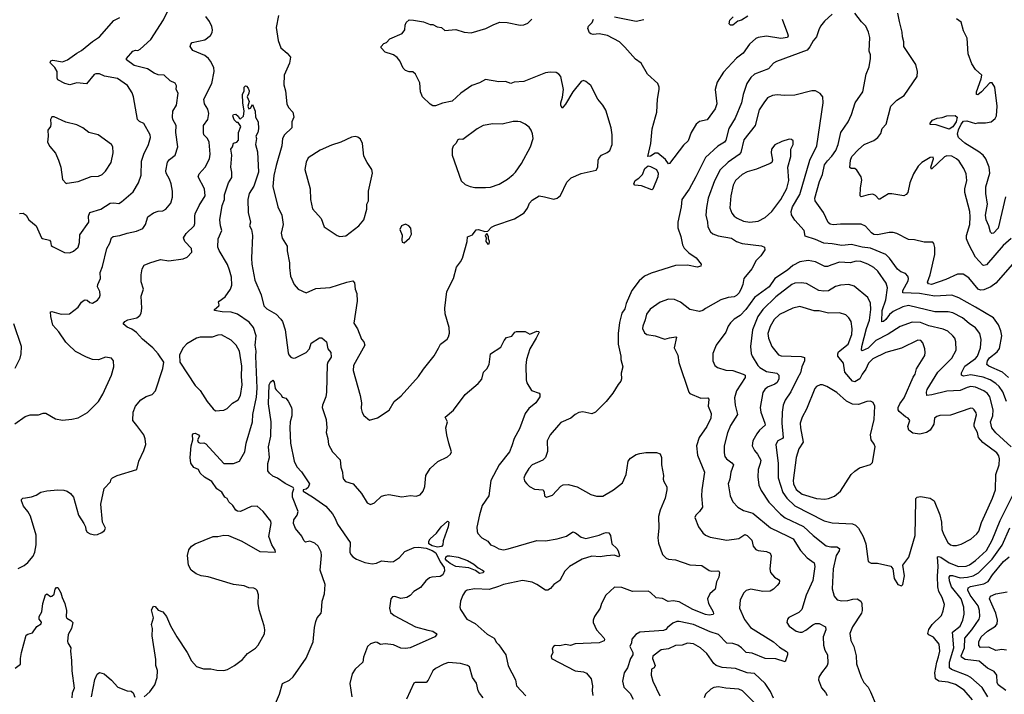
# Model space of a CAD drawing. Extents: x 1995161 to 2088924, y 769148 to 906007.
# Tile 256 of 256: x 2016457 to 2024695, y 878055 to 883700. Entities that reach past the tile are written whole.
import ezdxf

# ---------------------------------------------------------------- set-up
doc = ezdxf.new("R2010")
doc.units = 0

msp = doc.modelspace()

# ---------------------------------------------------------------- linework, layer by layer
at = {"layer": '0CON20XD'}
for points in [[(2016415, 880318.8), (2016501.7, 880378.3), (2016545, 880393.8), (2016615, 880393.3), (2016653.9, 880406.1), (2016675, 880406.2), (2016755, 880361.2), (2016815, 880348), (2016893.6, 880356.4), (2016945, 880368.8), (2017025, 880412), (2017115, 880504.2), (2017153.1, 880565), (2017225.6, 880725), (2017244.2, 880795), (2017240.8, 880845), (2017225, 880868.8), (2017175, 880875.8), (2017115.7, 880854.3), (2017065, 880855.7), (2017016.7, 880875), (2016925, 880923.8), (2016862.4, 880982.4), (2016842.5, 881002.5), (2016785, 881088.6), (2016734, 881145), (2016716.2, 881215), (2016713.3, 881255), (2016725, 881258.8), (2016805, 881235.7), (2016872.5, 881237.5), (2016945.4, 881294.6), (2016975, 881336), (2016995, 881352), (2017005, 881356), (2017021.7, 881351.7), (2017045, 881334), (2017065, 881328.8), (2017107.6, 881352.4), (2017125.5, 881374.5), (2017130.6, 881395), (2017127.1, 881425), (2017108.9, 881465), (2017111.5, 881485), (2017132.9, 881535), (2017130, 881585), (2017150.8, 881635), (2017187.1, 881785), (2017210.7, 881829.3), (2017225.6, 881874.4), (2017237.5, 881885), (2017295, 881893.3), (2017355.5, 881914.5), (2017435, 881930.6), (2017487.9, 881952.1), (2017510.8, 881985), (2017529.2, 882050.8), (2017577, 882083), (2017615, 882096.2), (2017655, 882100), (2017680, 882115), (2017721.2, 882165), (2017736, 882215), (2017735.8, 882265), (2017723.3, 882325), (2017710.6, 882365), (2017682.2, 882415), (2017678.5, 882435), (2017693.6, 882506.4), (2017711.3, 882528.7), (2017758.6, 882565), (2017780, 882635), (2017762.2, 882755), (2017765.6, 882815), (2017738.6, 882865), (2017734.4, 882885), (2017739.2, 882935), (2017769.1, 882985), (2017781.4, 883085), (2017765.7, 883115), (2017770, 883145), (2017757.9, 883167.9), (2017715, 883188), (2017664.3, 883234.3), (2017615, 883237.5), (2017582.9, 883252.9), (2017525, 883288.1), (2017414, 883315), (2017351.2, 883365), (2017349.2, 883375), (2017404.2, 883435.8), (2017425, 883443.3), (2017445, 883441.2), (2017465, 883452), (2017555, 883534), (2017660.9, 883699.1), (2017700.8, 883785)], [(2024075, 881563.8), (2024114, 881735), (2024113, 881793), (2024106.4, 881826.4), (2024097, 881837), (2024025, 881838.8), (2023945, 881858), (2023895, 881859.2), (2023795, 881910), (2023765, 881917.9), (2023732.2, 881917.8), (2023635, 881898.9), (2023605, 881902.5), (2023585, 881915.7), (2023535, 881971.4), (2023497.4, 881987.4), (2023325, 881989.5), (2023263.2, 881983.2), (2023239.1, 881989.1), (2023222.9, 882002.9), (2023182.9, 882085), (2023113.4, 882183.4), (2023109.2, 882205), (2023150, 882345), (2023175.3, 882405), (2023191.3, 882485), (2023215, 882517.3), (2023253.3, 882556.7), (2023286.2, 882605), (2023306.5, 882655), (2023326.7, 882755), (2023388.6, 882845), (2023415.7, 882905), (2023446.6, 883003.4), (2023512, 883095), (2023540.6, 883245), (2023564.4, 883305), (2023576.5, 883375), (2023575.5, 883405.5), (2023564.3, 883435), (2023570.3, 883550.3), (2023560, 883595), (2023537.5, 883645), (2023500.6, 883680.6), (2023445.5, 883755.5)], [(2024752.3, 881867.7), (2024685, 881810.9), (2024545, 881649.5), (2024525, 881641.5), (2024515, 881645.5), (2024455, 881711.5), (2024397.6, 881817.6), (2024380, 881865), (2024378.4, 881895), (2024408.2, 881985), (2024410.7, 882050.7), (2024408.2, 882095), (2024364.5, 882255), (2024365.5, 882285), (2024382.2, 882355), (2024375, 882410), (2024355.3, 882455.3), (2024316.9, 882515), (2024295, 882535.6), (2024255, 882556.7), (2024215, 882560.5), (2024195, 882551.8), (2024085, 882448.8), (2024080.6, 882465), (2024101.9, 882535), (2024099.1, 882549.1), (2024075, 882547.1), (2024005.7, 882504.3), (2023975, 882473.8), (2023935, 882411.2), (2023903.5, 882335), (2023887.5, 882255), (2023875, 882237.8), (2023855, 882225.6), (2023755, 882243.3), (2023727, 882243), (2023655, 882196.7), (2023645, 882196.7), (2023617.8, 882227.8), (2023595, 882239.2), (2023555, 882234.3), (2023496.7, 882216.7), (2023490, 882225), (2023492.7, 882292.7), (2023504.1, 882355.9), (2023498.8, 882385), (2023461.7, 882441.7), (2023445, 882453.3), (2023413.8, 882453.8), (2023404.1, 882464.1), (2023409.2, 882525), (2023419.4, 882555), (2023475, 882614.3), (2023523.8, 882655), (2023605, 882688.6), (2023638, 882715), (2023661.7, 882748.3), (2023672.2, 882787.8), (2023707.5, 882825), (2023745.8, 882975), (2023795, 883027.5), (2023856.2, 883065), (2023965.8, 883225), (2023968, 883265), (2023953.8, 883325), (2023855.9, 883475.9), (2023855.8, 883515), (2023844.2, 883555), (2023842, 883595), (2023817.1, 883685), (2023805.6, 883755)], [(2016455, 882076.7), (2016485, 882081.2), (2016510, 882065), (2016533.3, 882025), (2016594.1, 881974.1), (2016638.8, 881875), (2016647.7, 881867.7), (2016705, 881856), (2016714.2, 881845), (2016721.4, 881811.4), (2016730.8, 881800.8), (2016832.7, 881752.7), (2016875, 881747.5), (2016907.6, 881762.4), (2016945.8, 881795), (2016957.1, 881835), (2016959.7, 881900.3), (2017034.2, 882005), (2017033.1, 882055), (2017044, 882085), (2017135, 882112.9), (2017215, 882165.7), (2017245, 882168.1), (2017285, 882161.4), (2017309.2, 882175), (2017405, 882259.2), (2017450, 882335), (2017472.6, 882397.4), (2017475.5, 882515), (2017495.4, 882574.6), (2017535.5, 882654.5), (2017551.9, 882715), (2017549.4, 882735), (2017495, 882832), (2017459.1, 882849.1), (2017442.5, 882865), (2017408.5, 883055), (2017397.2, 883087.2), (2017358.9, 883148.9), (2017275, 883207.8), (2017165, 883228.1), (2017125.4, 883245.4), (2017095, 883246.5), (2017079.4, 883240.6), (2017015, 883164), (2016935, 883170), (2016875, 883155.4), (2016834.8, 883164.8), (2016775.8, 883195), (2016770.3, 883210.3), (2016770, 883265), (2016749.6, 883299.6), (2016714, 883335), (2016711.2, 883345), (2016716.7, 883355), (2016735, 883362), (2016814.1, 883345.9), (2016856.2, 883363.8), (2016935, 883420.8), (2016975, 883442.5), (2017065, 883517.5), (2017125, 883555.6), (2017245, 883692.5), (2017295, 883717.5)], [(2017494.2, 880225), (2017438.1, 880305), (2017402.2, 880345), (2017405, 880416.7), (2017426.9, 880465), (2017470.7, 880519.3), (2017513.7, 880546.3), (2017565.4, 880564.6), (2017594.3, 880595), (2017655, 880780), (2017663, 880833), (2017616.7, 880905), (2017570, 880955), (2017485, 881026.5), (2017433.3, 881083.3), (2017395, 881110), (2017356.4, 881126.4), (2017323.8, 881155), (2017337.5, 881175), (2017360.9, 881189.1), (2017435.7, 881205), (2017461.9, 881225), (2017473.3, 881245), (2017479.4, 881285), (2017474.2, 881385), (2017492.5, 881445), (2017474, 881505), (2017474, 881565), (2017482, 881615), (2017497.5, 881645), (2017545, 881666), (2017635, 881692), (2017705, 881682.9), (2017825, 881698.8), (2017858.3, 881711.7), (2017896.7, 881755), (2017894, 881785), (2017837.5, 881845), (2017827.5, 881875), (2017848.9, 881911.1), (2017916.9, 881975), (2017923.3, 881995), (2017920.9, 882055), (2017925.5, 882075), (2017958.6, 882145), (2018007.8, 882225), (2018003.1, 882285), (2017949.4, 882385), (2017959.2, 882410.8), (2018009.4, 882465), (2018044.5, 882535.5), (2018050, 882575), (2018042.5, 882675), (2018029.2, 882705), (2017998.6, 882735), (2017993.4, 882756.6), (2017995.7, 882815), (2018031.9, 882865), (2018039.5, 882915), (2018031.9, 882951.9), (2018004.4, 882995), (2017998.5, 883035), (2018065.2, 883164.8), (2018083.4, 883265), (2018079.9, 883299.9), (2018053.7, 883353.7), (2018035.7, 883375.7), (2018005, 883399.6), (2017905, 883443.1), (2017882.9, 883475), (2017888, 883495), (2017900, 883510), (2018005, 883531.1), (2018052.2, 883567.8), (2018068.3, 883591.7), (2018071.1, 883615), (2018063.7, 883643.7), (2018044.3, 883685), (2018014, 883725)], [(2018622, 883735), (2018602, 883635), (2018620, 883525), (2018642.5, 883465), (2018695, 883418.8), (2018723.3, 883385), (2018713.8, 883335), (2018670, 883235), (2018666.9, 883155), (2018680.6, 883105), (2018691.2, 882995), (2018706, 882965), (2018742, 882925), (2018750.8, 882885), (2018732.5, 882845), (2018732.5, 882795), (2018673.1, 882735), (2018657.1, 882705), (2018650.6, 882645), (2018601.7, 882478.3), (2018584.5, 882395), (2018575, 882302.5), (2018617.5, 882135), (2018649.4, 882065), (2018660, 881985), (2018644, 881914), (2018652.3, 881872.3), (2018693.8, 881805), (2018695.8, 881765), (2018715.7, 881665), (2018714.4, 881625), (2018723.3, 881555), (2018753.6, 881483.6), (2018785.6, 881445.6), (2018855, 881414.3), (2018935, 881449.4), (2019055, 881458.9), (2019195, 881504), (2019245, 881513.3), (2019257.1, 881497.1), (2019264.3, 881445), (2019277.4, 881407.4), (2019281.2, 881345), (2019251.4, 881161.4), (2019282.9, 881112.9), (2019316, 881026), (2019336, 881005), (2019344, 880975), (2019251.2, 880805), (2019246.2, 880765), (2019304.4, 880555), (2019315.7, 880495), (2019313.1, 880445), (2019322.2, 880412.2), (2019335, 880388.8), (2019385, 880350), (2019450.7, 880369.3), (2019547, 880433), (2019590, 880505), (2019648.3, 880551.7), (2019795, 880713.3), (2019836.2, 880775), (2019925, 880886), (2019959.7, 880950.3), (2019976.7, 880985), (2020033.9, 881026.1), (2020046, 881045), (2020052.3, 881077.7), (2020049.4, 881125), (2020017.2, 881237.2), (2020012.7, 881285), (2020029.4, 881425), (2020087.9, 881535), (2020110.5, 881629.5), (2020145, 881673.3), (2020160.8, 881705), (2020200, 881845), (2020205, 881882.5), (2020245, 881900), (2020275, 881942.5), (2020295, 881943.3), (2020348.3, 881928.3), (2020375, 881930), (2020405.9, 881964.1), (2020432.3, 881977.7), (2020597.7, 882032.3), (2020677.1, 882082.9), (2020705, 882122.5), (2020723.3, 882165), (2020745, 882190), (2020803, 882227), (2020848.6, 882218.6), (2020925, 882198.8), (2020955, 882206.2), (2020982.3, 882227.7), (2021035, 882340), (2021072.4, 882377.6), (2021155, 882413.1), (2021279.1, 882440.9), (2021293.8, 882465), (2021297.5, 882525), (2021305, 882542.5), (2021325, 882566), (2021372.7, 882587.3), (2021393.8, 882605), (2021414, 882655), (2021414.3, 882735), (2021407.1, 882795), (2021362.3, 882942.3), (2021336.2, 882985), (2021294, 883035), (2021235, 883150), (2021195, 883183.3), (2021175, 883190), (2021155, 883183.3), (2021086, 883095), (2021025, 882993.3), (2020995, 882960), (2020983.6, 882983.6), (2020983.6, 883003.6), (2020997.7, 883052.3), (2021006, 883115), (2020984.3, 883224.3), (2020968.8, 883245), (2020945, 883258.1), (2020895, 883260.4), (2020855, 883254.6), (2020675, 883181.1), (2020595, 883178.1), (2020565, 883166.7), (2020522.1, 883182.1), (2020465, 883180.8), (2020355, 883198.9), (2020305, 883172.2), (2020240.5, 883149.5), (2020148.8, 883085), (2020075, 883016.7), (2019995, 883000), (2019935, 882977.5), (2019915, 882980), (2019891.7, 882991.7), (2019827.5, 883055), (2019810, 883095), (2019805, 883170), (2019770, 883245), (2019745, 883263.3), (2019715, 883262), (2019683.8, 883275), (2019664.2, 883295), (2019636.2, 883355), (2019613.9, 883383.9), (2019585, 883406.7), (2019575, 883407.5), (2019515, 883427.5), (2019480, 883465), (2019480, 883475), (2019505, 883500), (2019525, 883507.5), (2019555, 883540), (2019656.4, 883583.6), (2019680, 883615), (2019682.5, 883655), (2019690, 883675), (2019715, 883697.5), (2019753, 883697), (2019835, 883682.5), (2019890.7, 883660.7), (2019915, 883660), (2019950.5, 883640.5), (2019985, 883633.3), (2020015, 883610), (2020105, 883617.1), (2020175, 883596), (2020235, 883590), (2020357.5, 883625), (2020425, 883660), (2020475, 883678), (2020535, 883676), (2020645, 883652.5), (2020675, 883656), (2020708.7, 883671.3), (2020742, 883705)], [(2023255, 883745.8), (2023191.4, 883688.6), (2023158.6, 883645), (2023144.5, 883615.5), (2023124.4, 883555.6), (2023096.4, 883523.6), (2023068.8, 883471.2), (2023045.8, 883444.2), (2022789.3, 883350.7), (2022764, 883335), (2022721.1, 883288.9), (2022606, 883245), (2022573.3, 883215), (2022540.9, 883165), (2022511.5, 883075), (2022496.7, 883005), (2022444.4, 882875), (2022390.9, 882789.1), (2022365, 882690.8), (2022354, 882676), (2022297.6, 882642.4), (2022195, 882545.8), (2022115.6, 882385), (2022057.3, 882282.7), (2021995.8, 882195), (2021992.9, 882135), (2021964.3, 882005.7), (2021963.2, 881956.8), (2021987.5, 881885), (2022001.8, 881815), (2022016.8, 881786.8), (2022055, 881748.8), (2022118, 881708), (2022158, 881655), (2022155, 881637.5), (2022125, 881628.6), (2022045, 881645.6), (2021945, 881642.9), (2021741.2, 881578.8), (2021685, 881553.8), (2021641.2, 881515), (2021578, 881435), (2021530.5, 881325), (2021519.6, 881280.4), (2021494.4, 881245), (2021475.7, 881165.7), (2021464.3, 881075), (2021465.7, 880985), (2021488, 880885), (2021486.2, 880855), (2021503.3, 880795), (2021489.3, 880740.7), (2021492.5, 880695), (2021487.5, 880675), (2021463.1, 880646.9), (2021420.4, 880575), (2021365, 880505.6), (2021275, 880414.5), (2021245, 880400.6), (2021169.5, 880419.5), (2021136.1, 880413.9), (2021105, 880396.7), (2021067.5, 880365), (2020985, 880328), (2020965, 880308), (2020896, 880225), (2020870, 880175), (2020873.9, 880086.1), (2020856.2, 880035), (2020835, 880014), (2020745, 879973.8), (2020718, 879945), (2020686.2, 879895), (2020676.4, 879863.6), (2020684, 879835), (2020700, 879815), (2020721.2, 879795), (2020765, 879770.8), (2020836.1, 879766.1), (2020846.1, 879746.1), (2020848.8, 879715), (2020863.9, 879703.9), (2020915, 879722), (2020985, 879797.5), (2021005, 879806.9), (2021045, 879810.6), (2021121.7, 879791.7), (2021235, 879726), (2021282.3, 879712.3), (2021335, 879714.2), (2021425, 879765.7), (2021500, 879825), (2021532.5, 879895), (2021548.8, 880005), (2021568.3, 880031.7), (2021615, 880061.2), (2021645, 880071.2), (2021695, 880078), (2021785, 880078), (2021815.7, 880065.7), (2021827.7, 880037.7), (2021826, 879975), (2021843.9, 879886.1), (2021842, 879855), (2021846.2, 879835), (2021870.5, 879790.5), (2021871.9, 879765), (2021856.4, 879695), (2021816.5, 879595), (2021802.1, 879542.1), (2021805.5, 879445), (2021795.8, 879365), (2021800.5, 879320.5), (2021835.8, 879225), (2021865, 879193.8), (2021884.3, 879184.3), (2021945, 879180.8), (2022065, 879139.2), (2022165, 879134), (2022225, 879090.8), (2022245, 879084.2), (2022297.7, 879087.7), (2022307.5, 879085), (2022313.6, 879073.6), (2022307.1, 879035), (2022287.5, 878995), (2022276.2, 878935), (2022231.2, 878895), (2022211.2, 878855), (2022220.8, 878815), (2022258, 878745), (2022262.5, 878727.5), (2022258.3, 878721.7), (2022225, 878715.8), (2022195, 878722.2), (2022089.4, 878765), (2021975, 878827.9), (2021925, 878836.5), (2021881.9, 878831.9), (2021835, 878855.6), (2021781.7, 878861.7), (2021735, 878908), (2021715, 878919.2), (2021585, 878914.2), (2021495, 878948.8), (2021435, 878952.5), (2021361.2, 878885), (2021324.1, 878815.9), (2021313.3, 878775), (2021266.2, 878705), (2021256, 878675), (2021256, 878655), (2021283.8, 878595), (2021345, 878528), (2021350.8, 878515), (2021348.6, 878501.4), (2021305, 878485.6), (2021105, 878477.5), (2021065, 878462), (2021025, 878470.8), (2020975, 878460), (2020937, 878463), (2020922.5, 878455), (2020912.5, 878435), (2020916.4, 878403.6), (2020902.5, 878375), (2020907.5, 878355), (2021105, 878251.2), (2021175, 878242), (2021200.5, 878230.5), (2021238.8, 878185), (2021250, 878125), (2021247.5, 878085), (2021253.8, 878045)], [(2022836.9, 883705), (2022882.1, 883585), (2022885.5, 883564.5), (2022880.6, 883549.4), (2022825, 883543.2), (2022705, 883562.2), (2022635, 883551.1), (2022615, 883541.9), (2022562.7, 883495), (2022509.2, 883420.8), (2022455, 883377.8), (2022345, 883260), (2022292.8, 883177.2), (2022275.6, 883115), (2022290.3, 882995), (2022276.1, 882953.9), (2022209.1, 882860.9), (2022145, 882847.5), (2022116, 882825), (2022074.4, 882755.6), (2022050.8, 882685), (2022010.7, 882649.3), (2021895, 882497.5), (2021885, 882492.5), (2021859.2, 882529.2), (2021795, 882581.8), (2021775, 882582.5), (2021735, 882558), (2021713.3, 882555), (2021736.7, 882665), (2021750, 882785), (2021778, 882888), (2021789.2, 882925), (2021793.3, 883035), (2021806.7, 883115), (2021806.4, 883136.4), (2021795, 883166), (2021710, 883245), (2021658, 883335), (2021610.1, 883370.1), (2021521, 883471), (2021475, 883513.6), (2021375, 883567.5), (2021305, 883582), (2021255, 883576.7), (2021235, 883582.5), (2021225, 883590), (2021210, 883625), (2021217.5, 883645), (2021247.5, 883675), (2021257.5, 883705)], [(2021435, 883722.5), (2021615, 883687.8), (2021678.3, 883701.7)], [(2022549.7, 883730.3), (2022495, 883696.7), (2022465, 883686.2), (2022425, 883652.5), (2022405, 883652.5), (2022392.5, 883665), (2022398.8, 883695), (2022425.6, 883724.4)], [(2024536.6, 882836.6), (2024586.7, 882845), (2024618.3, 882871.7), (2024631.2, 882895), (2024636, 882975), (2024615.6, 883135), (2024595, 883170), (2024575, 883172.5), (2024505, 883095.7), (2024475, 883072), (2024462.3, 883072.3), (2024461.4, 883095), (2024502.9, 883205), (2024506, 883235), (2024455, 883282.5), (2024425, 883330), (2024393.9, 883413.9), (2024383.3, 883545), (2024353.3, 883605), (2024335, 883680), (2024295, 883707.5)], [(2018130.9, 882025), (2018152.1, 882145), (2018169.7, 882195), (2018171.3, 882235), (2018204.5, 882335.5), (2018232, 882378), (2018232.9, 882425), (2018223.4, 882466.6), (2018231.4, 882565), (2018224.2, 882615), (2018236.7, 882635), (2018245, 882667.5), (2018275, 882676.2), (2018287.6, 882692.4), (2018288.8, 882755), (2018306, 882805), (2018285, 882840), (2018275, 882840), (2018250.9, 882860.9), (2018240, 882895), (2018245, 882907.5), (2018265, 882910), (2018285, 882893.3), (2018295, 882872.5), (2018305, 882870), (2018328.7, 882891.3), (2018336, 882935), (2018323.8, 883005), (2018321.2, 883075), (2018334, 883105), (2018336, 883135), (2018345, 883146), (2018355, 883144), (2018368, 883128), (2018375.7, 883105), (2018374.1, 883085.9), (2018358.8, 883055), (2018377.5, 883015), (2018366.7, 882975), (2018370, 882960), (2018375, 882952.5), (2018389.3, 882960.7), (2018405, 882990), (2018426.2, 882935), (2018428.8, 882885), (2018451.1, 882845), (2018455.5, 882785.5), (2018448.6, 882755), (2018433.6, 882726.4), (2018437.5, 882705), (2018430.8, 882655), (2018447.8, 882595), (2018455.5, 882425), (2018415, 882306.2), (2018378.1, 882245), (2018364.5, 882194.5), (2018367.4, 882087.4), (2018387.5, 882005), (2018380, 881975), (2018396.5, 881945), (2018405.5, 881895), (2018396, 881704), (2018399.2, 881655), (2018425, 881518.8), (2018476.4, 881396.4), (2018500.8, 881305), (2018525, 881280), (2018601.4, 881235), (2018643.1, 881195), (2018655.5, 881175), (2018677.3, 881105), (2018702.4, 880912.4), (2018708, 880895), (2018725, 880876.2), (2018745, 880868), (2018765, 880869.2), (2018853.8, 880915), (2018880.8, 880945), (2018895, 880993.3), (2018965, 881037.5), (2018985, 881037.5), (2019023.3, 881005), (2019036.1, 880946.1), (2019061.2, 880915), (2019062.9, 880875), (2019034.6, 880835.4), (2019028.5, 880815), (2019024.1, 880584.1), (2019018.6, 880545), (2018990.8, 880475), (2018988.6, 880455), (2019022.5, 880355), (2019026, 880285), (2019021.2, 880245), (2019035.9, 880194.1), (2019040, 880145), (2019073.2, 880083.2), (2019137.5, 880017.5), (2019144.2, 879955), (2019158, 879915), (2019160, 879875), (2019166.2, 879855), (2019183.3, 879835), (2019247, 879817), (2019317.5, 879735), (2019365, 879656.2), (2019392.3, 879642.3), (2019425, 879655.8), (2019485, 879713.8), (2019515, 879722.5), (2019545.7, 879725.7), (2019655, 879707.8), (2019727, 879717), (2019775, 879714.2), (2019806.7, 879725), (2019832, 879755), (2019846.8, 879793.2), (2019854.2, 879885), (2019892.5, 879945), (2019955, 880002), (2020037.3, 880042.7), (2020062.5, 880065), (2020070, 880085), (2020046.2, 880155), (2020031.2, 880225), (2020023.8, 880285), (2020036.7, 880335), (2020016.7, 880375), (2020087.7, 880432.3), (2020185, 880562.5), (2020292.5, 880655), (2020325, 880692.5), (2020338.3, 880751.7), (2020365, 880777.5), (2020383.8, 880815), (2020397.5, 880905), (2020481.7, 880958.3), (2020510, 881015), (2020530.7, 881039.3), (2020575, 881052.5), (2020600, 881085), (2020615, 881090), (2020685, 881090), (2020725, 881067.5), (2020785, 881092.5), (2020800, 881090), (2020802.5, 881085), (2020778, 881035), (2020725.6, 880944.4), (2020697.1, 880855), (2020690.6, 880805), (2020694.2, 880685), (2020700.5, 880660.5), (2020738.3, 880598.3), (2020803.9, 880573.9), (2020810, 880565), (2020810, 880545), (2020776, 880495), (2020716, 880445), (2020686.6, 880403.4), (2020640, 880275), (2020593.1, 880195), (2020574.5, 880135), (2020555, 880082.5), (2020469.1, 879975), (2020399.5, 879845), (2020383.1, 879716.9), (2020327.8, 879635), (2020303.4, 879556.6), (2020282.3, 879452.3), (2020284, 879416), (2020290.9, 879400.9), (2020324.4, 879364.4), (2020373.3, 879335), (2020395, 879306.2), (2020425.8, 879295.8), (2020465, 879272), (2020505, 879264.2), (2020545, 879270.8), (2020785, 879342.1), (2020855, 879338.5), (2020955, 879356.5), (2021031.7, 879378.3), (2021085, 879414), (2021106.2, 879405), (2021155, 879371.1), (2021195, 879357.5), (2021304.5, 879385.5), (2021345, 879403.8), (2021365, 879408.8), (2021385.7, 879405.7), (2021401.2, 879385), (2021412.5, 879315), (2021453.3, 879275), (2021463.3, 879255), (2021476, 879215), (2021467.5, 879205), (2021435, 879218.8), (2021365.4, 879214.6), (2021315, 879204.5), (2021245, 879210), (2021164.2, 879185), (2021056.7, 879125), (2021019.4, 879085), (2020975, 879008), (2020926.2, 878975), (2020898.7, 878941.3), (2020875, 878926), (2020855, 878926), (2020784, 878975), (2020745, 878993.5), (2020665, 879008.2), (2020505, 878973.8), (2020464, 878956), (2020385, 878931.4), (2020265, 878937.1), (2020201.2, 878925), (2020185, 878914), (2020164.2, 878885), (2020144, 878835), (2020140, 878785), (2020146.2, 878765), (2020198.8, 878685), (2020267.7, 878647.7), (2020367, 878557), (2020425.7, 878525), (2020445, 878488.8), (2020465, 878470), (2020525.5, 878385), (2020544, 878294), (2020605, 878176.7), (2020615, 878126.7), (2020692.3, 878042.3)], [(2024730.5, 880705), (2024680.4, 880750.4), (2024565, 880799.7), (2024548.8, 880815), (2024555.9, 880845), (2024570.6, 880869.4), (2024635, 880920.9), (2024655, 880947.5), (2024673.8, 881055), (2024667.1, 881095), (2024647.6, 881147.6), (2024603.8, 881205), (2024455, 881294.6), (2024315, 881372.7), (2024255, 881395.4), (2024115, 881387.3), (2023985, 881409.8), (2023845, 881413.5), (2023845.4, 881435), (2023891.5, 881515), (2023893.3, 881535), (2023886.9, 881555), (2023867.5, 881575), (2023830.5, 881590.5), (2023801.5, 881611.5), (2023735, 881705.6), (2023704.3, 881735), (2023575, 881787.9), (2023505.2, 881795.2), (2023417.4, 881817.4), (2023335, 881810.4), (2023255.3, 881825.3), (2023185, 881828.7), (2023115, 881861.8), (2023029.2, 881889.2), (2023020, 881935), (2022943.4, 882023.4), (2022915.7, 882065.7), (2022911.1, 882095), (2022921.8, 882135), (2022984.1, 882235.9), (2023068.5, 882525), (2023126.4, 882645), (2023180, 883005), (2023176, 883055), (2023155, 883083.3), (2023115, 883103.8), (2023085, 883103.8), (2022941.7, 883068.3), (2022855.6, 883064.4)], [(2022855.6, 883064.4), (2022795, 883070.6), (2022755, 883064), (2022714.5, 883045.5), (2022681.9, 883005), (2022645.4, 882945), (2022610, 882815), (2022516.2, 882695), (2022491.7, 882588.3), (2022477.4, 882572.6), (2022385, 882508.2), (2022317, 882443), (2022269.1, 882350.9), (2022218.1, 882205), (2022202.4, 882127.6), (2022199.1, 882065), (2022212.5, 882005), (2022214, 881965), (2022236, 881925), (2022256.6, 881906.6), (2022301.1, 881891.1), (2022412.8, 881872.8), (2022455, 881844.4), (2022503, 881827), (2022665, 881807.9), (2022688.6, 881795), (2022691.5, 881775), (2022657.5, 881722.5), (2022618, 881685), (2022582, 881615), (2022514.6, 881535.4), (2022507.5, 881485), (2022496.4, 881455), (2022476.4, 881415), (2022455, 881391.4), (2022435, 881379.5), (2022384.5, 881375.5), (2022324.5, 881355.5), (2022195.7, 881284.3), (2022173.6, 881266.4), (2022145, 881258.8), (2022064.4, 881274.4), (2021985, 881335.8), (2021935, 881357.1), (2021885, 881360), (2021816.7, 881335), (2021732.6, 881277.4), (2021701.5, 881235), (2021691.7, 881188.3), (2021670, 881135), (2021669.2, 881115), (2021685, 881078.8), (2021705, 881064.3), (2021775, 881055.7), (2021855, 881026.2), (2021895, 881038.6), (2021946.1, 881046.1), (2021952.5, 881042.5), (2021932, 880955), (2021962.3, 880892.3), (2021970.7, 880830.7), (2022055, 880582.5), (2022065, 880571.2), (2022155, 880532), (2022215, 880535.7), (2022222.5, 880525), (2022216.7, 880465), (2022241.4, 880405), (2022240.6, 880365), (2022205.6, 880295), (2022143.1, 880205), (2022120, 880135), (2022127.5, 880055), (2022186.5, 879915), (2022164.5, 879765.5), (2022161.4, 879715), (2022169.1, 879620.9), (2022145, 879583.8), (2022113.8, 879555), (2022106, 879535), (2022136.2, 879455), (2022173.3, 879405), (2022195.8, 879385.8), (2022235, 879370.8), (2022375, 879345.6), (2022475, 879359.5), (2022525, 879391.5), (2022542.5, 879385), (2022582.9, 879345), (2022594.4, 879295), (2022615.5, 879265.5), (2022636.8, 879256.8), (2022705, 879251.1), (2022735.8, 879235), (2022744.4, 879214.4), (2022732.9, 879105), (2022739.2, 879075), (2022771.2, 879035), (2022805, 879016), (2022814.1, 879004.1), (2022812.5, 878985), (2022795.7, 878965), (2022764.3, 878935), (2022735, 878918.2), (2022675.4, 878915.4), (2022575, 878935.8), (2022535.7, 878924.3), (2022515, 878903.3), (2022485, 878846.7), (2022479.4, 878775), (2022520.3, 878680.3), (2022572, 878615), (2022763.1, 878495), (2022815, 878448.1), (2022873.9, 878413.9), (2022880, 878405), (2022880, 878385), (2022862.5, 878327.5), (2022785, 878352.2), (2022694.3, 878355.7), (2022585, 878398.4), (2022536, 878405), (2022497.3, 878445), (2022465, 878466.9), (2022425, 878479.2), (2022375, 878483.1), (2022304.1, 878554.1), (2022235, 878577.8), (2022095, 878638.9), (2021975.6, 878664.4), (2021956.4, 878663.6), (2021920.8, 878649.2), (2021876.7, 878615), (2021862.4, 878597.6), (2021845, 878590), (2021645, 878574.4), (2021612, 878555), (2021578.1, 878515), (2021575.6, 878485), (2021562.7, 878455), (2021586.8, 878405), (2021588.2, 878385), (2021566.8, 878353.2), (2021542.3, 878277.7), (2021515.5, 878235), (2021500, 878165), (2021512.9, 878115), (2021565, 878062.2), (2021590, 878015)], [(2016845, 882330), (2016855, 882332.5), (2016945, 882346), (2017055, 882388), (2017115, 882390.8), (2017145.5, 882404.5), (2017175, 882432.5), (2017222.5, 882505), (2017239.2, 882585), (2017236, 882635), (2017225, 882656), (2017113.3, 882735), (2017034.4, 882754.4), (2016984.1, 882794.1), (2016935, 882819.2), (2016843, 882843), (2016745, 882887.5), (2016725, 882887.5), (2016714.3, 882865), (2016718, 882825), (2016713.8, 882805), (2016693.3, 882775), (2016696.2, 882725), (2016690, 882675), (2016709.3, 882639.3), (2016755, 882582.5), (2016782, 882525), (2016800, 882465), (2016815, 882363.8), (2016845, 882330)], [(2020355, 882294.2), (2020395, 882298), (2020467.9, 882322.1), (2020538.8, 882365), (2020585, 882404), (2020606.2, 882425), (2020655, 882496.7), (2020730, 882635), (2020752, 882705), (2020748, 882745), (2020736.2, 882775), (2020719.5, 882799.5), (2020685, 882826.7), (2020645.8, 882845.8), (2020625, 882848.8), (2020585, 882848), (2020495, 882825.8), (2020415, 882829.2), (2020335, 882813.8), (2020285, 882787.5), (2020165, 882698), (2020135, 882700), (2020122.5, 882695), (2020105.8, 882664.2), (2020085, 882642.5), (2020076.2, 882615), (2020076.2, 882565), (2020151.7, 882351.7), (2020185, 882320.8), (2020225, 882304.2), (2020265.8, 882295.8), (2020355, 882294.2)], [(2024235, 882783.2), (2024125, 882820), (2024075, 882822.5), (2024073.8, 882835), (2024095, 882858.8), (2024134.3, 882875.7), (2024175, 882880), (2024215, 882895.7), (2024285, 882898.1), (2024300.6, 882885), (2024293.2, 882845), (2024265, 882802.7), (2024235, 882783.2)], [(2024705, 882218.8), (2024643.3, 881955), (2024605, 881912.2), (2024590.5, 881910.5), (2024580.4, 881920.4), (2024566.9, 881975), (2024544.7, 882024.7), (2024539.3, 882065), (2024555.3, 882155), (2024541.8, 882245), (2024541.9, 882301.9), (2024574.6, 882415), (2024570, 882465), (2024540.7, 882535), (2024518.5, 882565), (2024483.5, 882595), (2024365, 882667.7), (2024313.2, 882715), (2024302.5, 882742.5), (2024310.9, 882779.1), (2024334.1, 882825.9), (2024355, 882850), (2024382, 882852), (2024455, 882830), (2024474.2, 882835.8), (2024536.6, 882836.6)], [(2019135, 881886.7), (2019185, 881891.2), (2019294.2, 881975), (2019335.8, 882025), (2019362, 882115), (2019360.8, 882155), (2019375.6, 882185), (2019374.4, 882265), (2019410, 882415), (2019402.9, 882445), (2019363.6, 882503.6), (2019336.8, 882556.8), (2019324.3, 882664.3), (2019308.7, 882698.7), (2019285.6, 882715.6), (2019265, 882721.2), (2019232.7, 882717.3), (2019145, 882673.8), (2019065, 882650), (2018970.9, 882609.1), (2018870, 882545), (2018853.3, 882506.7), (2018841.4, 882445), (2018886.2, 882285), (2018890.5, 882195), (2018907.6, 882117.6), (2018978.1, 882035), (2019005, 881966), (2019114.1, 881894.1), (2019135, 881886.7)], [(2022565, 882005.4), (2022635, 882012.5), (2022695, 882044.4), (2022749.6, 882095), (2022826, 882195), (2022875, 882285.8), (2022893.8, 882355), (2022884.2, 882465), (2022909.2, 882555), (2022910, 882615), (2022927.5, 882655), (2022927.5, 882685), (2022915, 882698), (2022895, 882698.8), (2022835, 882681.2), (2022775, 882653.3), (2022746.7, 882615), (2022744.2, 882585), (2022756.2, 882525), (2022748.8, 882505), (2022736.7, 882495), (2022622.4, 882447.6), (2022542.6, 882427.4), (2022502.9, 882405), (2022445.3, 882354.7), (2022426, 882314), (2022406.9, 882226.9), (2022398.6, 882125), (2022415, 882081.2), (2022435.6, 882055.6), (2022459.3, 882039.3), (2022513.3, 882015), (2022565, 882005.4)], [(2021745, 882276.7), (2021659.3, 882309.3), (2021604.2, 882314.2), (2021596.7, 882325), (2021606.7, 882355), (2021636.4, 882373.6), (2021667.5, 882405), (2021686.2, 882455), (2021715, 882475.6), (2021735, 882472.5), (2021785, 882445.7), (2021800, 882415), (2021797.5, 882385), (2021755, 882282.5), (2021745, 882276.7)], [(2017497, 878033), (2017546.7, 878075), (2017586.7, 878135), (2017606.2, 878195), (2017609.2, 878255), (2017597.1, 878295), (2017595.7, 878345), (2017564.4, 878545), (2017566.9, 878605), (2017560.3, 878639.7), (2017576, 878695), (2017558.3, 878761.7), (2017575, 878792.5), (2017589.3, 878789.3), (2017615, 878758.8), (2017655, 878743.8), (2017685, 878706.2), (2017718.8, 878628.8), (2017773, 878537), (2017859.4, 878405), (2017894, 878335), (2017935, 878288.8), (2017995, 878266.7), (2018055, 878268.8), (2018107, 878257), (2018165, 878253.3), (2018195, 878261.2), (2018255, 878296.7), (2018320, 878345), (2018363.3, 878395), (2018429.7, 878440.3), (2018451.2, 878465), (2018505, 878560), (2018508.8, 878595), (2018503, 878627), (2018461.7, 878761.7), (2018452, 878815), (2018453.6, 878886.4), (2018445, 878922.5), (2018433.8, 878935), (2018415, 878944.2), (2018375, 878945.8), (2018335, 878962.2), (2018245, 878974.4), (2018035, 879038.1), (2017975, 879046.9), (2017933.9, 879063.9), (2017891.1, 879095), (2017869.6, 879135), (2017861.4, 879215), (2017872, 879265), (2017893.8, 879295), (2017925, 879314), (2018075, 879375.8), (2018115, 879374.4), (2018165, 879385.6), (2018205, 879382.9), (2018315, 879337.1), (2018465, 879251.2), (2018597.5, 879245), (2018595, 879260), (2018567.5, 879305), (2018542, 879375), (2018562, 879485), (2018558.8, 879505), (2018495, 879583.8), (2018445, 879628.8), (2018394.2, 879625.8), (2018305, 879583.8), (2018278.3, 879588.3), (2018266.1, 879596.1), (2018240, 879635), (2018206.2, 879665), (2018192.5, 879692.5), (2018174.6, 879704.6), (2018148.1, 879745), (2018131.7, 879758.3), (2018105.8, 879775), (2018065, 879836.7), (2018002.1, 879872.1), (2017966.2, 879906.2), (2017952.5, 879935), (2017913.2, 879953.2), (2017888.8, 879988.8), (2017884.2, 880035), (2017892, 880135), (2017906.7, 880185), (2017903.6, 880226.4), (2017911.7, 880238.3), (2017925, 880241.2), (2017953.3, 880225), (2017960, 880215), (2017943.8, 880185), (2017951.2, 880165), (2017967, 880157), (2017997.7, 880157.7), (2018015, 880151.2), (2018165, 879986.9), (2018245, 879985.4), (2018296, 880005), (2018340, 880085), (2018352.9, 880155), (2018404.3, 880335.7), (2018407.8, 880395), (2018437.7, 880542.3), (2018443.8, 880616.2), (2018431.8, 880885), (2018434.7, 880925), (2018428.4, 880975), (2018434.7, 881055), (2018412.5, 881125), (2018377.6, 881167.6), (2018279.2, 881235), (2018225, 881252), (2018150, 881255), (2018087.5, 881265), (2018087.5, 881275), (2018123.3, 881305), (2018126.7, 881315), (2018120, 881335), (2018126.2, 881345), (2018175, 881381.2), (2018221.9, 881445), (2018232.1, 881477.9), (2018230.4, 881545), (2018213.3, 881605), (2018195, 881650), (2018125, 881767.5), (2018114.6, 881795), (2018116.5, 881865), (2018148.5, 881935), (2018136, 881975), (2018130.9, 882025)], [(2019675, 881832.5), (2019719.3, 881870.7), (2019736.2, 881905), (2019730, 881955), (2019712.5, 881975), (2019685, 881990), (2019652.5, 881975), (2019637.5, 881945), (2019656.4, 881896.4), (2019653.3, 881855), (2019658.3, 881838.3), (2019675, 881832.5)], [(2020375, 881822.5), (2020385, 881823.3), (2020388.8, 881845), (2020380, 881865), (2020380, 881885), (2020365, 881910), (2020352.5, 881895), (2020360, 881875), (2020357.5, 881845), (2020375, 881822.5)], [(2024714.6, 880505), (2024684, 880585), (2024651.3, 880631.3), (2024625.6, 880655), (2024577.2, 880687.2), (2024517.5, 880707.5), (2024415, 880726.8), (2024355, 880718.2), (2024335.8, 880725), (2024337.1, 880745), (2024365, 880800.4), (2024453.8, 880865), (2024472.2, 880885), (2024497.2, 880955), (2024501.2, 881025), (2024490.4, 881075), (2024455, 881122.5), (2024402.5, 881157.5), (2024345, 881206.1), (2024265, 881248.2), (2024226, 881256), (2024115, 881256), (2023895, 881309.3), (2023845, 881297.1), (2023765, 881258.7), (2023735, 881233.6), (2023705, 881190), (2023685, 881173.8), (2023670.7, 881170.7), (2023672, 881265), (2023704.3, 881355), (2023718.8, 881455), (2023706.4, 881495), (2023636.7, 881596.7), (2023604.2, 881625), (2023554.3, 881655), (2023495, 881677.6), (2023455, 881678), (2023405, 881666.2), (2023315, 881671.5), (2023251.2, 881648.8), (2023215, 881633.3), (2023195, 881633.1), (2023115, 881672.5), (2023055, 881684.4), (2022985, 881674.4), (2022925, 881643.1), (2022881.9, 881605), (2022776.4, 881533.6), (2022727.5, 881465), (2022605.8, 881374.2), (2022532.7, 881275), (2022484.4, 881225), (2022435.3, 881194.7), (2022405, 881162.9), (2022384.5, 881135), (2022364.3, 881085), (2022283.6, 880976.4), (2022255.9, 880905.9), (2022255.7, 880845.7), (2022274.2, 880805), (2022295, 880788.6), (2022365, 880767.1), (2022425, 880764.5), (2022510.8, 880735), (2022525.7, 880725), (2022525.7, 880705), (2022455.5, 880595), (2022437.3, 880535), (2022442.7, 880475), (2022463.6, 880395), (2022404.4, 880305), (2022378.3, 880241.7), (2022350.8, 880135), (2022350.8, 880075), (2022357.5, 880045), (2022371.4, 880025), (2022415, 879992.9), (2022428.6, 879975), (2022407.1, 879915), (2022398.1, 879855), (2022384.3, 879815), (2022402.5, 879715), (2022422.5, 879665), (2022465, 879620), (2022512.4, 879592.4), (2022590.5, 879570.5), (2022739.2, 879449.2), (2022885, 879377.9)], [(2024765, 881654.4), (2024624.8, 881495.2), (2024582.9, 881465), (2024525, 881438.5), (2024495, 881437.5), (2024475.8, 881445.8), (2024398.3, 881538.3), (2024351.7, 881571.7), (2024305, 881571.2), (2024207.1, 881525), (2024085, 881484.2), (2024060.4, 881490.4), (2024052.3, 881502.3), (2024075, 881563.8)], [(2024753.1, 880125), (2024623.1, 880243.1), (2024590, 880285), (2024578.9, 880335), (2024598.2, 880385), (2024602.8, 880435), (2024573.4, 880545), (2024555, 880570.8), (2024525, 880594.7), (2024455, 880623.6), (2024415, 880629.7), (2024385, 880623.2), (2024325, 880596), (2024215, 880590.9), (2024090.3, 880559.7), (2024046.4, 880556.4), (2024043, 880583), (2024050.9, 880605), (2024139.9, 880750.1), (2024255, 880867.5), (2024292.5, 880935), (2024291.1, 881005), (2024280.6, 881035), (2024265.7, 881055), (2024222.4, 881092.4), (2024185, 881109.5), (2024065, 881139.4), (2023995, 881167.1), (2023925, 881168.8), (2023825, 881133.6), (2023722.6, 881067.4), (2023619.1, 881015), (2023555, 880949.8), (2023505, 880928), (2023500, 880935), (2023502.9, 880965), (2023541.1, 881115), (2023568.1, 881185), (2023579.2, 881275), (2023576.4, 881326.4), (2023552.2, 881375), (2023440.2, 881470.2), (2023395, 881482.5), (2023325, 881478.5), (2023284, 881466), (2023225, 881431.9), (2023185, 881427.7), (2023143.8, 881435), (2023041.5, 881491.5), (2022995, 881498.4), (2022943.9, 881496.1), (2022916.5, 881483.5), (2022785, 881381.5), (2022675.4, 881275), (2022634.1, 881215), (2022587.9, 881105), (2022572.7, 880965), (2022576.6, 880906.6), (2022586.7, 880883.3), (2022632.7, 880805), (2022649.4, 880789.4), (2022705, 880756.9), (2022791.7, 880741.7), (2022810, 880725), (2022807.7, 880695), (2022794.5, 880665), (2022775, 880649.6), (2022715, 880624.4), (2022691.4, 880605), (2022675, 880580), (2022651.9, 880455), (2022659.5, 880415), (2022692.7, 880325), (2022693.3, 880306.7), (2022646, 880264), (2022624.4, 880235), (2022592.2, 880175), (2022584.6, 880135), (2022604, 880094), (2022628.9, 880065), (2022657.1, 880015), (2022653.3, 879986.7), (2022634.5, 879935), (2022632.5, 879875), (2022642.2, 879805), (2022659.8, 879759.8), (2022725, 879662.2), (2022822.3, 879562.3), (2022862.7, 879532.7), (2023015, 879459.2), (2023095, 879383.3), (2023205, 879298.1), (2023245, 879289.1), (2023295, 879290), (2023315, 879276.2), (2023313.6, 879255), (2023288.5, 879215), (2023262, 879105), (2023256.2, 878936.2), (2023270.5, 878875), (2023298, 878845), (2023335, 878836.7), (2023385, 878839.4), (2023427.9, 878852.1), (2023465, 878854.3), (2023494, 878835), (2023502.9, 878815), (2023505.5, 878755.5), (2023500.5, 878735), (2023425, 878620), (2023403.3, 878565), (2023410, 878505), (2023436.5, 878455), (2023456.5, 878376.5), (2023459.7, 878309.7), (2023497, 878197), (2023518.8, 878155), (2023555, 878113.3), (2023576.8, 878076.8), (2023622.8, 877962.8)], [(2023835, 878963.3), (2023847, 878973), (2023860, 879045), (2023847.5, 879135), (2023897.6, 879202.4), (2023948.5, 879385), (2023953.9, 879676.1), (2023956.4, 879693.6), (2023965, 879704.2), (2023995, 879710.5), (2024075.5, 879695.5), (2024109.2, 879675), (2024155, 879556.7), (2024169.1, 879495), (2024173.8, 879435), (2024187.5, 879395), (2024222.9, 879325), (2024245, 879306.9), (2024265, 879299.6), (2024295, 879300), (2024335, 879311.5), (2024415, 879354.4), (2024465, 879396.7), (2024481.3, 879418.7), (2024505, 879493.8), (2024560, 879615), (2024597.7, 879695), (2024622.2, 879765), (2024625.8, 879894.2), (2024651.6, 879975), (2024656.2, 880026.2), (2024649.1, 880049.1), (2024631.5, 880075), (2024515, 880160.5), (2024480, 880205), (2024472.2, 880245), (2024442.7, 880295), (2024442.7, 880317.3), (2024462.1, 880392.1), (2024459.3, 880409.3), (2024444, 880435), (2024433.3, 880445), (2024415, 880448.6), (2024245, 880391.4), (2024155, 880388.1), (2024129.4, 880380.6), (2024112, 880365), (2024104.3, 880315), (2024075, 880266), (2024045, 880245.6), (2023987.9, 880232.1), (2023930.7, 880240.7), (2023895.8, 880265), (2023889.4, 880295), (2023904.2, 880345), (2023890, 880365), (2023867.3, 880377.3), (2023815, 880420), (2023807.5, 880435), (2023807.3, 880455), (2023820.9, 880485), (2023858.2, 880535), (2023932, 880708), (2023950.8, 880735), (2023960.7, 880779.3), (2024029.3, 880890.7), (2024034.4, 880915), (2024031.4, 880945), (2024012.5, 880995), (2023996, 881015), (2023972.6, 881017.4), (2023835, 880952.5), (2023703.8, 880915), (2023595, 880860.8), (2023558.9, 880825), (2023535.6, 880774.4), (2023505.3, 880734.7), (2023486.5, 880695), (2023445, 880669.5), (2023424.4, 880675), (2023361.7, 880751.7), (2023349.1, 880825), (2023301.4, 880885), (2023301.1, 880905), (2023309.3, 880919.3), (2023390, 880985), (2023419.1, 881065), (2023423.2, 881113.2), (2023414.3, 881175), (2023395.5, 881205.5), (2023369.7, 881229.7), (2023317, 881247), (2023225, 881244.4), (2023145, 881262.5), (2023105, 881264.5), (2022985, 881300), (2022924.6, 881285.4), (2022815, 881233.3), (2022769.5, 881190.5), (2022735, 881132), (2022717.1, 881075), (2022721.2, 881035), (2022748.9, 880965), (2022805.3, 880895.3), (2022827, 880887), (2022995, 880881.5), (2023023.4, 880873.4), (2023023.6, 880845), (2023000.4, 880795), (2022989.3, 880745), (2022965, 880700), (2022909.1, 880585), (2022861.1, 880515), (2022845.5, 880475), (2022836.8, 880416.8), (2022834.7, 880325), (2022845.4, 880205), (2022840, 880195), (2022801.1, 880175), (2022784.6, 880145), (2022804.1, 879985), (2022802.7, 879865), (2022842.8, 879742.8), (2022874.8, 879694.8), (2022942, 879632), (2023187.7, 879507.7), (2023255, 879489.6), (2023425, 879482.2), (2023451.4, 879471.4), (2023475.8, 879445), (2023514.4, 879374.4), (2023537.1, 879315), (2023556.4, 879166.4), (2023581.7, 879151.7), (2023635, 879152), (2023746.1, 879126.1), (2023762.5, 879105), (2023772.5, 879025), (2023805, 878972.5), (2023835, 878963.3)], [(2016418, 880785), (2016461.7, 880868.3), (2016470, 880905), (2016470.6, 880965), (2016408.5, 881155)], [(2018095, 880428), (2018161.7, 880431.7), (2018165, 880432.5), (2018193.8, 880445), (2018238, 880492), (2018285, 880519.4), (2018305.5, 880555), (2018319.6, 880645), (2018313.1, 880715), (2018315, 880800), (2018296.7, 880925), (2018267.1, 880975), (2018225, 881019.2), (2018145, 881062), (2018115, 881061.2), (2018065.9, 881044.1), (2017967.7, 881042.3), (2017935, 881036), (2017855, 880987.1), (2017825.7, 880955), (2017793.8, 880895), (2017796.7, 880835), (2017925, 880638.8), (2017966.4, 880596.4), (2018025.8, 880505), (2018075, 880443.8), (2018095, 880428)], [(2018567.7, 877905), (2018631.6, 878055), (2018655, 878146.7), (2018715, 878174.4), (2018745, 878200), (2018855, 878357.9), (2018912.2, 878495), (2018922.9, 878615), (2018934.8, 878665.2), (2018946.6, 878693.4), (2018978.2, 878735), (2018982.8, 878752.8), (2018988.5, 878835), (2019007.5, 878895), (2019012.3, 878975), (2018970, 879095), (2018980.9, 879215), (2018978, 879245), (2018955.5, 879295), (2018925, 879319.4), (2018885.6, 879335.6), (2018847.5, 879327.5), (2018835, 879342), (2018816.9, 879376.9), (2018765, 879441.4), (2018746.9, 879485), (2018751.5, 879515), (2018779.4, 879555), (2018787.5, 879585), (2018739.2, 879705), (2018738.2, 879741.8), (2018750, 879775), (2018745.6, 879785), (2018679.3, 879819.3), (2018615, 879863.6), (2018575, 879881.5), (2018546.9, 879905), (2018534.3, 879925), (2018532.5, 879985), (2018546.2, 880035), (2018537.3, 880125), (2018557.3, 880215), (2018562.3, 880335), (2018538.9, 880485), (2018545.5, 880645), (2018555, 880667.1), (2018575, 880683.8), (2018586.7, 880666.7), (2018593.8, 880615), (2018601.7, 880601.7), (2018645, 880560), (2018651.7, 880541.7), (2018685, 880532.5), (2018702.5, 880507.5), (2018730, 880455), (2018733.9, 880433.9), (2018734, 880385), (2018720.8, 880335), (2018716.9, 880285), (2018723.8, 880155), (2018754, 880005), (2018775, 879959.4), (2018815, 879917.3), (2018882.9, 879815), (2018870, 879785), (2018855, 879772.5), (2018827.5, 879765), (2018830, 879755), (2018908.1, 879708.1), (2019018.5, 879628.5), (2019073.7, 879563.7), (2019097.8, 879525), (2019115, 879478.8), (2019221.4, 879325), (2019219.4, 879245), (2019227.1, 879225), (2019245, 879204.2), (2019274.6, 879184.6), (2019345, 879158), (2019405, 879146), (2019441.7, 879151.7), (2019485, 879172.5), (2019562, 879162), (2019585, 879166.2), (2019635, 879200.8), (2019680.3, 879249.7), (2019757, 879283), (2019795, 879285.5), (2019858.5, 879278.5), (2019908.7, 879258.7), (2019938.1, 879238.1), (2019975, 879162.9), (2020009.1, 879115), (2020010.9, 879089.1), (2019996.8, 879053.2), (2019975, 879040.8), (2019904.2, 879035.8), (2019885, 879028.8), (2019855, 879003.8), (2019811.5, 878948.5), (2019755, 878915.4), (2019725, 878882.2), (2019695, 878864.4), (2019646.8, 878856.8), (2019594.3, 878874.3), (2019575, 878871.4), (2019561.9, 878855), (2019552, 878775), (2019558.8, 878738.8), (2019588.8, 878715), (2019769.5, 878619.5), (2019872.9, 878592.9), (2019913, 878583), (2019942.5, 878565), (2019946.7, 878555), (2019931.2, 878535), (2019725.3, 878444.7), (2019685, 878438.4), (2019645, 878440.4), (2019585, 878467.9), (2019514.1, 878475.9), (2019475, 878470.8), (2019448.5, 878488.5), (2019435, 878490.5), (2019392.8, 878477.2), (2019368, 878455), (2019333.1, 878366.9), (2019328, 878325), (2019263.8, 878265), (2019239.2, 878225), (2019219.2, 878145), (2019236.2, 878035)], [(2023195, 879687.5), (2023225, 879692.9), (2023275, 879712), (2023325, 879756), (2023415, 879894), (2023445, 879921.4), (2023485, 879948.6), (2023575, 879978), (2023592.5, 879995), (2023613.8, 880125), (2023607, 880147), (2023582.5, 880185), (2023576.9, 880225), (2023605.6, 880355), (2023610.8, 880465), (2023597.9, 880497.9), (2023575, 880508.8), (2023545, 880505.8), (2023475, 880480), (2023425, 880482.1), (2023375, 880508.8), (2023295, 880579.4), (2023211.2, 880631.2), (2023175, 880644), (2023155, 880644), (2023125, 880631.2), (2023110, 880615), (2023041.2, 880441.2), (2023003.1, 880375), (2022988.2, 880325), (2022988.8, 880285), (2023012.7, 880165), (2022975, 880108.8), (2022953.5, 880035), (2022929.7, 879845), (2022932.8, 879815), (2022955, 879767.5), (2023005, 879730.7), (2023125, 879692.1), (2023195, 879687.5)], [(2016443.4, 879106.6), (2016495, 879132.5), (2016525, 879157.5), (2016568.8, 879211.2), (2016584.5, 879245), (2016593.8, 879306.2), (2016594.5, 879385.5), (2016548.2, 879545), (2016525.2, 879585.2), (2016488.1, 879628.1), (2016472.5, 879675), (2016472.5, 879685), (2016483.3, 879695), (2016505, 879698.9), (2016555, 879707.8), (2016595, 879721.9), (2016634.7, 879745.3), (2016685, 879757.1), (2016775, 879766.9), (2016825, 879763.8), (2016853.6, 879753.6), (2016882.5, 879735), (2016906.7, 879705), (2016947.5, 879555), (2016992.5, 879485), (2017006.4, 879456.4), (2017010.5, 879430.5), (2017022.3, 879412.3), (2017047.7, 879397.7), (2017085, 879389.2), (2017108.3, 879391.7), (2017145, 879407.5), (2017166, 879425), (2017173.8, 879445), (2017148.8, 879495), (2017136.2, 879645), (2017164.2, 879775.8), (2017216.4, 879833.6), (2017222.5, 879855), (2017232.5, 879865), (2017272.5, 879885), (2017436, 879935), (2017453.8, 880005), (2017496, 880095), (2017512, 880145), (2017506.1, 880193.9), (2017494.2, 880225)], [(2024428.8, 878008.8), (2024360.5, 878090.5), (2024286.9, 878136.9), (2024225, 878155.9), (2024146.2, 878165), (2024118.9, 878185), (2024113.1, 878235), (2024129.6, 878325), (2024145, 878368.8), (2024154.5, 878415), (2024149.4, 878475), (2024102.6, 878532.6), (2024063.4, 878553.4), (2024055.8, 878565), (2024063, 878597), (2024090.7, 878639.3), (2024168.6, 878715), (2024185, 878752.5), (2024194.3, 878805), (2024174.5, 878865), (2024147.7, 878915), (2024139.7, 878955), (2024136.5, 879043.5), (2024142.5, 879125), (2024135.8, 879204.2), (2024145, 879208.6), (2024165, 879202.9), (2024234.5, 879154.5), (2024311.2, 879125), (2024375, 879126.9), (2024405, 879138.7), (2024454.8, 879175.2), (2024545, 879257.5), (2024595, 879344.4), (2024659.9, 879510.1), (2024764.5, 879715)], [(2019953, 879287), (2019907.4, 879297.4), (2019881.2, 879315), (2019880, 879335), (2019892, 879355), (2019945.6, 879404.4), (2019982, 879455), (2020035, 879502.5), (2020041.7, 879501.7), (2020047.5, 879495), (2020041.2, 879455), (2020000.3, 879339.7), (2019998, 879305), (2019985, 879292.5), (2019953, 879287)], [(2024556.2, 878035), (2024510.5, 878110.5), (2024416.5, 878195), (2024385, 878213.2), (2024252.6, 878262.6), (2024237.8, 878277.8), (2024236.5, 878325), (2024273, 878445), (2024261.5, 878575), (2024324.7, 878625), (2024348.7, 878675), (2024359.1, 878725), (2024357.1, 878785), (2024335, 878852.5), (2024254.1, 878954.1), (2024236.1, 879005), (2024234.8, 879035.2), (2024241.7, 879048.3), (2024261.8, 879048.2), (2024325, 879029.2), (2024386.2, 879033.8), (2024435, 879045.7), (2024479.6, 879070.4), (2024594.2, 879185), (2024678.5, 879301.5), (2024740.8, 879449.2)], [(2022885, 879377.9), (2022928.9, 879355), (2022988.9, 879258.9), (2023046.9, 879196.9), (2023104.2, 879155), (2023111.1, 879125), (2023092.7, 879007.3), (2023036.9, 878885), (2023000, 878765), (2022975, 878740), (2022891.7, 878698.3), (2022882, 878685), (2022875.8, 878655), (2022895, 878624.2), (2022955, 878584), (2022985, 878574.2), (2023005, 878576), (2023035, 878590.8), (2023092.8, 878637.2), (2023115, 878646.9), (2023147.4, 878647.4), (2023200, 878620), (2023203.1, 878595), (2023180.6, 878535), (2023181.9, 878465), (2023193.1, 878425), (2023216.9, 878385), (2023220, 878315), (2023214.3, 878295), (2023165.4, 878234.6), (2023142.2, 878197.8), (2023139.4, 878175), (2023165, 878108.8), (2023200.5, 878070.5), (2023213.1, 878045)], [(2020305, 879067.1), (2020271.2, 879091.2), (2020213.6, 879113.6), (2020105, 879125.5), (2020058.4, 879148.4), (2020030.9, 879170.9), (2020020.5, 879185), (2020023.3, 879205), (2020035, 879214.4), (2020055, 879213.8), (2020125, 879201.5), (2020204.2, 879175), (2020257.5, 879145), (2020293.1, 879113.1), (2020330, 879095), (2020340, 879085), (2020335, 879072), (2020305, 879067.1)], [(2024707.8, 878087.8), (2024642.9, 878135), (2024635.3, 878155), (2024632.2, 878215), (2024610.8, 878245), (2024555, 878272.5), (2024485, 878331.8), (2024366.9, 878346.9), (2024336.5, 878365), (2024335.6, 878375.6), (2024362, 878445), (2024364.8, 878525.2), (2024423.2, 878595), (2024483.8, 878685), (2024490.8, 878705), (2024488.7, 878755), (2024475.3, 878795), (2024409.7, 878885), (2024390.7, 878925), (2024391.8, 878945), (2024412.8, 878957.2), (2024525, 878980), (2024560.3, 878999.7), (2024596.7, 879055), (2024688.9, 879165), (2024735.6, 879204.4)], [(2016420, 878275), (2016464.2, 878305.8), (2016463.3, 878355), (2016472.9, 878405), (2016511.3, 878548.7), (2016525, 878559.5), (2016565, 878568.6), (2016599.1, 878620.9), (2016635.5, 878645), (2016638.2, 878658.2), (2016620.8, 878685), (2016619.2, 878705), (2016641.2, 878745), (2016651.2, 878815), (2016672.3, 878887.7), (2016685, 878896.7), (2016715, 878872.5), (2016725, 878876.7), (2016745, 878892.5), (2016754, 878935), (2016765, 878947.5), (2016775, 878947.5), (2016801.4, 878905), (2016812, 878865), (2016835.6, 878815), (2016848.2, 878755), (2016845, 878704), (2016852, 878692), (2016885, 878673.2), (2016900.9, 878655), (2016889.2, 878605), (2016862.2, 878555), (2016858, 878498), (2016858.8, 878485), (2016885.8, 878445), (2016882.5, 878415), (2016891.4, 878338.6), (2016892.7, 878252.7), (2016912, 878105), (2016894.5, 878065.5), (2016892.5, 878025)], [(2024715, 878423.2), (2024675, 878430.4), (2024625, 878421.8), (2024565, 878450.6), (2024496.8, 878446.8), (2024483.1, 878463.1), (2024482.9, 878495), (2024502.9, 878537.1), (2024555, 878584.6), (2024622.2, 878625), (2024635.4, 878645), (2024638.2, 878675), (2024624.2, 878734.2), (2024591.7, 878808.3), (2024572.1, 878855), (2024578.6, 878875), (2024625, 878894.6), (2024718.3, 878911.7)], [(2022765, 878022.5), (2022738.5, 878078.5), (2022695, 878145.8), (2022605, 878230), (2022545, 878234.5), (2022445, 878271.5), (2022335, 878278.9), (2022284.4, 878295), (2022265, 878311.5), (2022207.1, 878397.1), (2022152.5, 878445), (2022095, 878476.7), (2022045, 878483.5), (2022000, 878465), (2021945, 878462.1), (2021885, 878435.4), (2021825, 878426.5), (2021754.3, 878375), (2021752.1, 878355), (2021774.4, 878295), (2021765, 878276), (2021742, 878265), (2021740, 878215), (2021755.5, 878165), (2021811.7, 878041.7)], [(2020333.8, 878025), (2020303.8, 878065), (2020293.8, 878085), (2020279.5, 878149.5), (2020246.7, 878195), (2020220, 878285), (2020205, 878296.2), (2020145, 878313.8), (2020045, 878320), (2020005, 878308), (2019935, 878271.2), (2019915, 878250), (2019875, 878172.5), (2019857.5, 878155), (2019767, 878153), (2019755, 878147.5), (2019693.8, 878015)], [(2017058.1, 878035), (2017085, 878180), (2017105, 878222.5), (2017125, 878236.7), (2017162.5, 878225), (2017223.9, 878173.9), (2017277.5, 878115), (2017355, 878083.3), (2017390.7, 878080.7), (2017406.2, 878066.2), (2017420.9, 878030.9)], [(2022598.5, 877988.5), (2022504.4, 878085), (2022475, 878099.2), (2022365.4, 878105.4), (2022305, 878118.1), (2022265, 878110.6), (2022240.9, 878099.1), (2022195, 878056.7), (2022184.1, 878024.1)]]:
    msp.add_lwpolyline(points, dxfattribs=at)

doc.saveas('drawing.dxf')
